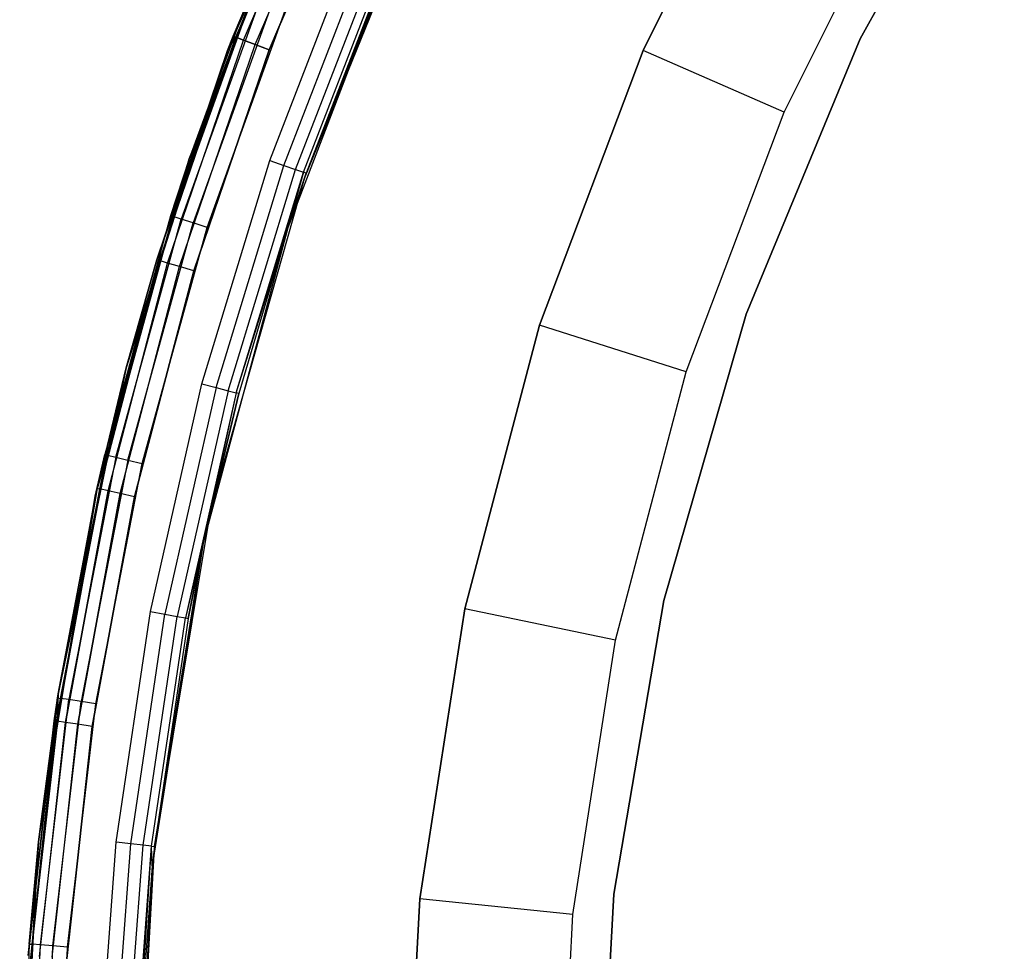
# Model space of a CAD drawing. Extents: x -4.43 to 3.97, y -4.36 to 4.03.
# Tile 10 of 32: x -4.43 to -3.16, y 0.15 to 1.36. Entities that reach past the tile are written whole.
import ezdxf

# ---------------------------------------------------------------- set-up
doc = ezdxf.new("R2010")
doc.units = 0
doc.header["$LTSCALE"] = 2.54
doc.layers.get('0').update_dxf_attribs({"color": 13, "linetype": 'CONTINUOUS'})

# ---------------------------------------------------------------- blocks, each defined once
blk = doc.blocks.new('Z_O_ENIE_CRES_STL_1')
at = {"color": 0}
for p, q in [((1.3423, 1.4816, -5.8), (1.5155, 1.8778, -5.8)), ((1.5155, 1.8778, -6.5), (1.3423, 1.4816, -6.5)), ((1.3423, 1.4816, -5.8), (1.5155, 1.8778, -5.8)), ((1.5155, 1.8778, -6.5), (1.3423, 1.4816, -6.5)), ((2.164, 1.4969, -5.8), (2.3511, 1.8355, -5.8)), ((2.3511, 1.8355, -6.5), (2.164, 1.4969, -6.5)), ((2.3511, 1.8355, -6.5), (2.164, 1.4969, -6.5)), ((2.164, 1.4969, -5.8), (2.3511, 1.8355, -5.8)), ((2.0523, 1.8224, -7.4939), (1.8819, 1.4817, -7.4939)), ((1.8819, 1.4817, -5.8939), (2.0523, 1.8224, -5.8939)), ((1.8819, 1.4817, -5.8939), (2.0523, 1.8224, -5.8939)), ((2.0523, 1.8224, -7.4939), (1.8819, 1.4817, -7.4939)), ((1.3495, 1.5004, -6.55), (1.4694, 1.7827, -6.55)), ((1.4694, 1.7827, -7.95), (1.3495, 1.5004, -7.95)), ((1.3495, 1.5004, -6.55), (1.4694, 1.7827, -6.55)), ((1.4694, 1.7827, -7.95), (1.3495, 1.5004, -7.95)), ((1.353, 1.499, -6.5309), (1.4729, 1.7811, -6.5309)), ((1.353, 1.499, -6.5309), (1.4729, 1.7811, -6.5309)), ((1.353, 1.499, -7.9691), (1.4729, 1.7811, -7.9691)), ((1.353, 1.499, -7.9691), (1.4729, 1.7811, -7.9691)), ((1.3631, 1.4951, -6.5146), (1.4827, 1.7765, -6.5146)), ((1.3631, 1.4951, -6.5146), (1.4827, 1.7765, -6.5146)), ((1.3631, 1.4951, -7.9854), (1.4827, 1.7765, -7.9854)), ((1.3631, 1.4951, -7.9854), (1.4827, 1.7765, -7.9854)), ((1.3783, 1.4893, -6.5038), (1.4974, 1.7696, -6.5038)), ((1.3783, 1.4893, -6.5038), (1.4974, 1.7696, -6.5038)), ((1.3783, 1.4893, -7.9962), (1.4974, 1.7696, -7.9962)), ((1.3783, 1.4893, -7.9962), (1.4974, 1.7696, -7.9962)), ((1.2922, 1.3411), (1.4605, 1.7635)), ((1.2922, 1.3411), (1.4605, 1.7635)), ((1.5147, 1.7615, -6.5), (1.3962, 1.4825, -6.5)), ((1.3962, 1.4825, -8), (1.5147, 1.7615, -8)), ((1.5147, 1.7615, -6.5), (1.3962, 1.4825, -6.5)), ((1.3962, 1.4825, -8), (1.5147, 1.7615, -8)), ((1.6097, 1.7284, -5.8), (1.4418, 1.315, -5.8)), ((1.6097, 1.7284, -0.15), (1.4418, 1.315, -0.15)), ((1.6097, 1.7284, -5.8), (1.4418, 1.315, -5.8)), ((1.6097, 1.7284, -0.15), (1.4418, 1.315, -0.15)), ((2.0652, 1.4016, -7.6939), (2.2263, 1.7239, -7.6939)), ((2.0652, 1.4016, -7.6939), (2.2263, 1.7239, -7.6939)), ((1.5725, 1.6473, -8), (1.4205, 1.2515, -8)), ((1.5725, 1.6473, -8), (1.4205, 1.2515, -8)), ((1.5725, 1.6473, -8), (1.4443, 1.3225, -6.55)), ((1.5725, 1.6473, -8), (1.4443, 1.3225, -6.55)), ((1.3971, 1.3388, -6.5), (1.5065, 1.6213, -6.5)), ((1.3971, 1.3388, -6.5), (1.5065, 1.6213, -6.5)), ((1.4152, 1.3326, -6.5038), (1.5241, 1.6138, -6.5038)), ((1.4152, 1.3326, -6.5038), (1.5241, 1.6138, -6.5038)), ((1.4305, 1.3273, -6.5146), (1.539, 1.6074, -6.5146)), ((1.4305, 1.3273, -6.5146), (1.539, 1.6074, -6.5146)), ((1.4407, 1.3237, -6.5309), (1.549, 1.6031, -6.5309)), ((1.4407, 1.3237, -6.5309), (1.549, 1.6031, -6.5309)), ((1.5524, 1.6016, -6.55), (1.4443, 1.3225, -6.55)), ((1.5524, 1.6016, -6.55), (1.4443, 1.3225, -6.55)), ((1.3803, 1.5686, -5.7691), (1.2717, 1.2661, -5.7691)), ((1.3803, 1.5686, -5.7691), (1.2717, 1.2661, -5.7691)), ((1.3904, 1.5646, -5.7854), (1.282, 1.2628, -5.7854)), ((1.3904, 1.5646, -5.7854), (1.282, 1.2628, -5.7854)), ((1.3768, 1.57, -5.75), (1.2922, 1.3411)), ((1.3768, 1.57, -5.75), (1.2922, 1.3411)), ((1.3768, 1.57, -5.75), (1.2922, 1.3411, -5.75)), ((1.3768, 1.57, -5.75), (1.2922, 1.3411, -5.75)), ((1.3803, 1.5686, -5.7691), (1.2922, 1.3411, -5.75)), ((1.3803, 1.5686, -5.7691), (1.2922, 1.3411, -5.75)), ((1.4054, 1.5585, -5.7962), (1.2975, 1.2579, -5.7962)), ((1.4054, 1.5585, -5.7962), (1.2975, 1.2579, -5.7962)), ((1.3157, 1.2521, -5.8), (1.4232, 1.5513, -5.8)), ((1.3157, 1.2521, -5.8), (1.4232, 1.5513, -5.8)), ((1.2504, 1.21, -7.95), (1.353, 1.499, -7.9691)), ((1.2504, 1.21, -7.95), (1.353, 1.499, -7.9691)), ((1.254, 1.2089, -6.5309), (1.353, 1.499, -6.5309)), ((1.254, 1.2089, -6.5309), (1.353, 1.499, -6.5309)), ((1.254, 1.2089, -7.9691), (1.353, 1.499, -7.9691)), ((1.254, 1.2089, -7.9691), (1.353, 1.499, -7.9691)), ((1.3423, 1.4816, -6.55), (1.3495, 1.5004, -6.55)), ((1.3495, 1.5004, -7.95), (1.3423, 1.4816, -7.95)), ((1.3423, 1.4816, -6.55), (1.3495, 1.5004, -6.55)), ((1.3495, 1.5004, -7.95), (1.3423, 1.4816, -7.95)), ((1.3423, 1.4816, -6.55), (1.353, 1.499, -6.5309)), ((1.3423, 1.4816, -6.55), (1.353, 1.499, -6.5309)), ((1.3423, 1.4816, -7.95), (1.353, 1.499, -7.9691)), ((1.3423, 1.4816, -7.95), (1.353, 1.499, -7.9691)), ((1.3495, 1.5004, -6.55), (1.3495, 1.5004, -7.95)), ((1.3495, 1.5004, -6.55), (1.3495, 1.5004, -7.95)), ((1.3495, 1.5004, -6.55), (1.353, 1.499, -6.5309)), ((1.3495, 1.5004, -6.55), (1.353, 1.499, -6.5309)), ((1.353, 1.499, -7.9691), (1.3495, 1.5004, -7.95)), ((1.353, 1.499, -7.9691), (1.3495, 1.5004, -7.95)), ((1.3631, 1.4951, -6.5146), (1.353, 1.499, -6.5309)), ((1.3631, 1.4951, -6.5146), (1.353, 1.499, -6.5309)), ((1.353, 1.499, -7.9691), (1.3631, 1.4951, -7.9854)), ((1.353, 1.499, -7.9691), (1.3631, 1.4951, -7.9854)), ((2.0159, 1.1395, -5.8), (2.164, 1.4969, -5.8)), ((2.164, 1.4969, -6.5), (2.0159, 1.1395, -6.5)), ((2.164, 1.4969, -6.5), (2.0159, 1.1395, -6.5)), ((2.0159, 1.1395, -5.8), (2.164, 1.4969, -5.8)), ((2.164, 1.4969, -6.5), (2.164, 1.4969, -5.8)), ((2.164, 1.4969, -6.5), (2.164, 1.4969, -5.8)), ((1.2644, 1.2058, -6.5146), (1.3631, 1.4951, -6.5146)), ((1.2644, 1.2058, -6.5146), (1.3631, 1.4951, -6.5146)), ((1.2644, 1.2058, -7.9854), (1.3631, 1.4951, -7.9854)), ((1.2644, 1.2058, -7.9854), (1.3631, 1.4951, -7.9854)), ((1.28, 1.2011, -6.5038), (1.3783, 1.4893, -6.5038)), ((1.28, 1.2011, -6.5038), (1.3783, 1.4893, -6.5038)), ((1.28, 1.2011, -7.9962), (1.3783, 1.4893, -7.9962)), ((1.28, 1.2011, -7.9962), (1.3783, 1.4893, -7.9962)), ((1.3783, 1.4893, -6.5038), (1.3631, 1.4951, -6.5146)), ((1.3783, 1.4893, -6.5038), (1.3631, 1.4951, -6.5146)), ((1.3631, 1.4951, -7.9854), (1.3783, 1.4893, -7.9962)), ((1.3631, 1.4951, -7.9854), (1.3783, 1.4893, -7.9962)), ((1.3962, 1.4825, -6.5), (1.3783, 1.4893, -6.5038)), ((1.3962, 1.4825, -6.5), (1.3783, 1.4893, -6.5038)), ((1.3783, 1.4893, -7.9962), (1.3962, 1.4825, -8)), ((1.3783, 1.4893, -7.9962), (1.3962, 1.4825, -8)), ((1.2108, 1.0696, -5.8), (1.3423, 1.4816, -5.8)), ((1.3423, 1.4816, -6.5), (1.2108, 1.0696, -6.5)), ((1.2108, 1.0696, -5.8), (1.3423, 1.4816, -5.8)), ((1.3423, 1.4816, -6.5), (1.2108, 1.0696, -6.5)), ((1.2504, 1.21, -6.55), (1.3423, 1.4816, -6.55)), ((1.3423, 1.4816, -7.95), (1.2504, 1.21, -7.95)), ((1.2504, 1.21, -6.55), (1.3423, 1.4816, -6.55)), ((1.3423, 1.4816, -7.95), (1.2504, 1.21, -7.95)), ((1.3423, 1.4816, -6.55), (1.254, 1.2089, -6.5309)), ((1.3423, 1.4816, -6.55), (1.254, 1.2089, -6.5309)), ((1.3962, 1.4825, -6.5), (1.2983, 1.1956, -6.5)), ((1.2983, 1.1956, -8), (1.3962, 1.4825, -8)), ((1.3962, 1.4825, -6.5), (1.2983, 1.1956, -6.5)), ((1.2983, 1.1956, -8), (1.3962, 1.4825, -8)), ((1.3423, 1.4816, -5.8), (1.3423, 1.4816, -6.5)), ((1.3423, 1.4816, -5.8), (1.3423, 1.4816, -6.5)), ((1.3423, 1.4816, -6.55), (1.3423, 1.4816, -7.95)), ((1.3423, 1.4816, -6.55), (1.3423, 1.4816, -7.95)), ((1.8819, 1.4817, -7.4939), (1.7476, 1.1252, -7.4939)), ((1.7476, 1.1252, -5.8939), (1.8819, 1.4817, -5.8939)), ((1.7476, 1.1252, -5.8939), (1.8819, 1.4817, -5.8939)), ((1.8819, 1.4817, -7.4939), (1.7476, 1.1252, -7.4939)), ((1.8819, 1.4817, -7.4939), (1.8819, 1.4817, -5.8939)), ((1.8819, 1.4817, -7.4939), (1.8819, 1.4817, -5.8939)), ((2.0652, 1.4016, -7.6939), (1.8819, 1.4817, -7.4939)), ((2.0652, 1.4016, -7.6939), (1.8819, 1.4817, -7.4939)), ((1.9381, 1.0644, -7.6939), (2.0652, 1.4016, -7.6939)), ((1.9381, 1.0644, -7.6939), (2.0652, 1.4016, -7.6939)), ((1.1705, 0.9029), (1.2922, 1.3411)), ((1.1705, 0.9029), (1.2922, 1.3411)), ((1.2922, 1.3411), (1.1828, 0.957, -5.75)), ((1.2922, 1.3411), (1.1828, 0.957, -5.75)), ((1.2922, 1.3411), (1.2681, 1.2672, -5.75)), ((1.2922, 1.3411, -5.75), (1.2681, 1.2672, -5.75)), ((1.2922, 1.3411), (1.2681, 1.2672, -5.75)), ((1.2922, 1.3411, -5.75), (1.2681, 1.2672, -5.75)), ((1.2922, 1.3411, -5.75), (1.2717, 1.2661, -5.7691)), ((1.2922, 1.3411, -5.75), (1.2717, 1.2661, -5.7691)), ((1.2922, 1.3411, -5.75), (1.2922, 1.3411)), ((1.2922, 1.3411, -5.75), (1.2922, 1.3411)), ((1.3088, 1.049, -6.5), (1.3971, 1.3388, -6.5)), ((1.3088, 1.049, -6.5), (1.3971, 1.3388, -6.5)), ((1.3273, 1.0441, -6.5038), (1.4152, 1.3326, -6.5038)), ((1.3273, 1.0441, -6.5038), (1.4152, 1.3326, -6.5038)), ((1.3971, 1.3388, -6.5), (1.4152, 1.3326, -6.5038)), ((1.3971, 1.3388, -6.5), (1.4152, 1.3326, -6.5038)), ((1.4152, 1.3326, -6.5038), (1.4305, 1.3273, -6.5146)), ((1.4152, 1.3326, -6.5038), (1.4305, 1.3273, -6.5146)), ((1.343, 1.0399, -6.5146), (1.4305, 1.3273, -6.5146)), ((1.343, 1.0399, -6.5146), (1.4305, 1.3273, -6.5146)), ((1.3534, 1.0371, -6.5309), (1.4407, 1.3237, -6.5309)), ((1.3534, 1.0371, -6.5309), (1.4407, 1.3237, -6.5309)), ((1.4407, 1.3237, -6.5309), (1.4205, 1.2515, -6.55)), ((1.4407, 1.3237, -6.5309), (1.4205, 1.2515, -6.55)), ((1.4205, 1.2515, -8), (1.4443, 1.3225, -6.55)), ((1.4443, 1.3225, -6.55), (1.4205, 1.2515, -6.55)), ((1.4205, 1.2515, -8), (1.4443, 1.3225, -6.55)), ((1.4443, 1.3225, -6.55), (1.4205, 1.2515, -6.55)), ((1.4305, 1.3273, -6.5146), (1.4407, 1.3237, -6.5309)), ((1.4305, 1.3273, -6.5146), (1.4407, 1.3237, -6.5309)), ((1.4443, 1.3225, -6.55), (1.4407, 1.3237, -6.5309)), ((1.4443, 1.3225, -6.55), (1.4407, 1.3237, -6.5309)), ((1.4418, 1.315, -5.8), (1.3203, 0.8857, -5.8)), ((1.4418, 1.315, -0.15), (1.3203, 0.8857, -0.15)), ((1.4418, 1.315, -5.8), (1.3203, 0.8857, -5.8)), ((1.4418, 1.315, -0.15), (1.3203, 0.8857, -0.15)), ((1.4418, 1.315, -0.15), (1.4418, 1.315, -5.8)), ((1.4418, 1.315, -0.15), (1.4418, 1.315, -5.8)), ((1.2681, 1.2672, -5.75), (1.1828, 0.957, -5.75)), ((1.2681, 1.2672, -5.75), (1.1828, 0.957, -5.75)), ((1.1865, 0.9561, -5.7691), (1.2717, 1.2661, -5.7691)), ((1.1865, 0.9561, -5.7691), (1.2717, 1.2661, -5.7691)), ((1.2717, 1.2661, -5.7691), (1.2681, 1.2672, -5.75)), ((1.2717, 1.2661, -5.7691), (1.2681, 1.2672, -5.75)), ((1.282, 1.2628, -5.7854), (1.2717, 1.2661, -5.7691)), ((1.282, 1.2628, -5.7854), (1.2717, 1.2661, -5.7691)), ((1.1971, 0.9536, -5.7854), (1.282, 1.2628, -5.7854)), ((1.1971, 0.9536, -5.7854), (1.282, 1.2628, -5.7854)), ((1.2129, 0.95, -5.7962), (1.2975, 1.2579, -5.7962)), ((1.2129, 0.95, -5.7962), (1.2975, 1.2579, -5.7962)), ((1.2975, 1.2579, -5.7962), (1.282, 1.2628, -5.7854)), ((1.2975, 1.2579, -5.7962), (1.282, 1.2628, -5.7854)), ((1.3157, 1.2521, -5.8), (1.2975, 1.2579, -5.7962)), ((1.3157, 1.2521, -5.8), (1.2975, 1.2579, -5.7962)), ((1.2315, 0.9456, -5.8), (1.3157, 1.2521, -5.8)), ((1.2315, 0.9456, -5.8), (1.3157, 1.2521, -5.8)), ((1.4205, 1.2515, -8), (1.3108, 0.842, -8)), ((1.4205, 1.2515, -8), (1.3108, 0.842, -8)), ((1.3534, 1.0371, -6.5309), (1.4205, 1.2515, -6.55)), ((1.3534, 1.0371, -6.5309), (1.4205, 1.2515, -6.55)), ((1.4205, 1.2515, -8), (1.3571, 1.0362, -6.55)), ((1.4205, 1.2515, -8), (1.3571, 1.0362, -6.55)), ((1.4205, 1.2515, -6.55), (1.3571, 1.0362, -6.55)), ((1.4205, 1.2515, -6.55), (1.3571, 1.0362, -6.55)), ((1.4205, 1.2515, -8), (1.4205, 1.2515, -6.55)), ((1.4205, 1.2515, -8), (1.4205, 1.2515, -6.55)), ((1.1765, 0.9124, -6.5309), (1.254, 1.2089, -6.5309)), ((1.1765, 0.9124, -6.5309), (1.254, 1.2089, -6.5309)), ((1.1765, 0.9124, -7.9691), (1.254, 1.2089, -7.9691)), ((1.1765, 0.9124, -7.9691), (1.254, 1.2089, -7.9691)), ((1.1871, 0.91, -6.5146), (1.2644, 1.2058, -6.5146)), ((1.1871, 0.91, -6.5146), (1.2644, 1.2058, -6.5146)), ((1.1871, 0.91, -7.9854), (1.2644, 1.2058, -7.9854)), ((1.1871, 0.91, -7.9854), (1.2644, 1.2058, -7.9854)), ((1.2108, 1.0696, -6.55), (1.2504, 1.21, -6.55)), ((1.2504, 1.21, -7.95), (1.2108, 1.0696, -7.95)), ((1.2108, 1.0696, -6.55), (1.2504, 1.21, -6.55)), ((1.2504, 1.21, -7.95), (1.2108, 1.0696, -7.95)), ((1.2108, 1.0696, -6.55), (1.254, 1.2089, -6.5309)), ((1.2108, 1.0696, -6.55), (1.254, 1.2089, -6.5309)), ((1.254, 1.2089, -7.9691), (1.2108, 1.0696, -7.95)), ((1.254, 1.2089, -7.9691), (1.2108, 1.0696, -7.95)), ((1.2504, 1.21, -6.55), (1.2504, 1.21, -7.95)), ((1.2504, 1.21, -6.55), (1.2504, 1.21, -7.95)), ((1.2504, 1.21, -6.55), (1.254, 1.2089, -6.5309)), ((1.2504, 1.21, -6.55), (1.254, 1.2089, -6.5309)), ((1.2504, 1.21, -7.95), (1.254, 1.2089, -7.9691)), ((1.2504, 1.21, -7.95), (1.254, 1.2089, -7.9691)), ((1.2644, 1.2058, -6.5146), (1.254, 1.2089, -6.5309)), ((1.2644, 1.2058, -6.5146), (1.254, 1.2089, -6.5309)), ((1.2644, 1.2058, -7.9854), (1.254, 1.2089, -7.9691)), ((1.2644, 1.2058, -7.9854), (1.254, 1.2089, -7.9691)), ((1.28, 1.2011, -6.5038), (1.2644, 1.2058, -6.5146)), ((1.28, 1.2011, -6.5038), (1.2644, 1.2058, -6.5146)), ((1.28, 1.2011, -7.9962), (1.2644, 1.2058, -7.9854)), ((1.28, 1.2011, -7.9962), (1.2644, 1.2058, -7.9854)), ((1.2029, 0.9065, -6.5038), (1.28, 1.2011, -6.5038)), ((1.2029, 0.9065, -6.5038), (1.28, 1.2011, -6.5038)), ((1.2029, 0.9065, -7.9962), (1.28, 1.2011, -7.9962)), ((1.2029, 0.9065, -7.9962), (1.28, 1.2011, -7.9962)), ((1.2983, 1.1956, -6.5), (1.2216, 0.9023, -6.5)), ((1.2216, 0.9023, -8), (1.2983, 1.1956, -8)), ((1.2983, 1.1956, -6.5), (1.2216, 0.9023, -6.5)), ((1.2216, 0.9023, -8), (1.2983, 1.1956, -8)), ((1.2983, 1.1956, -6.5), (1.28, 1.2011, -6.5038)), ((1.2983, 1.1956, -6.5), (1.28, 1.2011, -6.5038)), ((1.2983, 1.1956, -8), (1.28, 1.2011, -7.9962)), ((1.2983, 1.1956, -8), (1.28, 1.2011, -7.9962)), ((1.9088, 0.7677, -5.8), (2.0159, 1.1395, -5.8)), ((2.0159, 1.1395, -6.5), (1.9088, 0.7677, -6.5)), ((2.0159, 1.1395, -6.5), (1.9088, 0.7677, -6.5)), ((1.9088, 0.7677, -5.8), (2.0159, 1.1395, -5.8)), ((2.0159, 1.1395, -6.5), (2.0159, 1.1395, -5.8)), ((2.0159, 1.1395, -6.5), (2.0159, 1.1395, -5.8)), ((1.7476, 1.1252, -7.4939), (1.6506, 0.7568, -7.4939)), ((1.6506, 0.7568, -5.8939), (1.7476, 1.1252, -5.8939)), ((1.6506, 0.7568, -5.8939), (1.7476, 1.1252, -5.8939)), ((1.7476, 1.1252, -7.4939), (1.6506, 0.7568, -7.4939)), ((1.7476, 1.1252, -7.4939), (1.7476, 1.1252, -5.8939)), ((1.7476, 1.1252, -7.4939), (1.7476, 1.1252, -5.8939)), ((1.9381, 1.0644, -7.6939), (1.7476, 1.1252, -7.4939)), ((1.9381, 1.0644, -7.6939), (1.7476, 1.1252, -7.4939)), ((1.1224, 0.6463, -5.8), (1.2108, 1.0696, -5.8)), ((1.2108, 1.0696, -6.5), (1.1224, 0.6463, -6.5)), ((1.1224, 0.6463, -5.8), (1.2108, 1.0696, -5.8)), ((1.2108, 1.0696, -6.5), (1.1224, 0.6463, -6.5)), ((1.1728, 0.9132, -6.55), (1.2108, 1.0696, -6.55)), ((1.2108, 1.0696, -7.95), (1.1728, 0.9132, -7.95)), ((1.1728, 0.9132, -6.55), (1.2108, 1.0696, -6.55)), ((1.2108, 1.0696, -7.95), (1.1728, 0.9132, -7.95)), ((1.2108, 1.0696, -6.55), (1.1765, 0.9124, -6.5309)), ((1.2108, 1.0696, -6.55), (1.1765, 0.9124, -6.5309)), ((1.1765, 0.9124, -7.9691), (1.2108, 1.0696, -7.95)), ((1.1765, 0.9124, -7.9691), (1.2108, 1.0696, -7.95)), ((1.2108, 1.0696, -5.8), (1.2108, 1.0696, -6.5)), ((1.2108, 1.0696, -5.8), (1.2108, 1.0696, -6.5)), ((1.2108, 1.0696, -6.55), (1.2108, 1.0696, -7.95)), ((1.2108, 1.0696, -6.55), (1.2108, 1.0696, -7.95)), ((1.8463, 0.7159, -7.6939), (1.9381, 1.0644, -7.6939)), ((1.8463, 0.7159, -7.6939), (1.9381, 1.0644, -7.6939)), ((1.2421, 0.7534, -6.5), (1.3088, 1.049, -6.5)), ((1.2421, 0.7534, -6.5), (1.3088, 1.049, -6.5)), ((1.3088, 1.049, -6.5), (1.3273, 1.0441, -6.5038)), ((1.3088, 1.049, -6.5), (1.3273, 1.0441, -6.5038)), ((1.3273, 1.0441, -6.5038), (1.2609, 0.7499, -6.5038)), ((1.3273, 1.0441, -6.5038), (1.2609, 0.7499, -6.5038)), ((1.343, 1.0399, -6.5146), (1.2769, 0.7469, -6.5146)), ((1.343, 1.0399, -6.5146), (1.2769, 0.7469, -6.5146)), ((1.3534, 1.0371, -6.5309), (1.2875, 0.7449, -6.5309)), ((1.3534, 1.0371, -6.5309), (1.2875, 0.7449, -6.5309)), ((1.3534, 1.0371, -6.5309), (1.3108, 0.842, -6.55)), ((1.3534, 1.0371, -6.5309), (1.3108, 0.842, -6.55)), ((1.3108, 0.842, -8), (1.3571, 1.0362, -6.55)), ((1.3571, 1.0362, -6.55), (1.3108, 0.842, -6.55)), ((1.3108, 0.842, -8), (1.3571, 1.0362, -6.55)), ((1.3571, 1.0362, -6.55), (1.3108, 0.842, -6.55)), ((1.3273, 1.0441, -6.5038), (1.343, 1.0399, -6.5146)), ((1.3273, 1.0441, -6.5038), (1.343, 1.0399, -6.5146)), ((1.343, 1.0399, -6.5146), (1.3534, 1.0371, -6.5309)), ((1.343, 1.0399, -6.5146), (1.3534, 1.0371, -6.5309)), ((1.3571, 1.0362, -6.55), (1.3534, 1.0371, -6.5309)), ((1.3571, 1.0362, -6.55), (1.3534, 1.0371, -6.5309)), ((1.1215, 0.6411, -5.75), (1.1865, 0.9561, -5.7691)), ((1.1215, 0.6411, -5.75), (1.1865, 0.9561, -5.7691)), ((1.1253, 0.6405, -5.7691), (1.1865, 0.9561, -5.7691)), ((1.1253, 0.6405, -5.7691), (1.1865, 0.9561, -5.7691)), ((1.1971, 0.9536, -5.7854), (1.136, 0.6389, -5.7854)), ((1.1971, 0.9536, -5.7854), (1.136, 0.6389, -5.7854)), ((1.2129, 0.95, -5.7962), (1.152, 0.6364, -5.7962)), ((1.2129, 0.95, -5.7962), (1.152, 0.6364, -5.7962)), ((1.1705, 0.9029), (1.1828, 0.957, -5.75)), ((1.1828, 0.957, -5.75), (1.1705, 0.9029, -5.75)), ((1.1705, 0.9029), (1.1828, 0.957, -5.75)), ((1.1828, 0.957, -5.75), (1.1705, 0.9029, -5.75)), ((1.1705, 0.9029, -5.75), (1.1865, 0.9561, -5.7691)), ((1.1705, 0.9029, -5.75), (1.1865, 0.9561, -5.7691)), ((1.1865, 0.9561, -5.7691), (1.1828, 0.957, -5.75)), ((1.1865, 0.9561, -5.7691), (1.1828, 0.957, -5.75)), ((1.1865, 0.9561, -5.7691), (1.1971, 0.9536, -5.7854)), ((1.1865, 0.9561, -5.7691), (1.1971, 0.9536, -5.7854)), ((1.1971, 0.9536, -5.7854), (1.2129, 0.95, -5.7962)), ((1.1971, 0.9536, -5.7854), (1.2129, 0.95, -5.7962)), ((1.2129, 0.95, -5.7962), (1.2315, 0.9456, -5.8)), ((1.2129, 0.95, -5.7962), (1.2315, 0.9456, -5.8)), ((1.171, 0.6335, -5.8), (1.2315, 0.9456, -5.8)), ((1.171, 0.6335, -5.8), (1.2315, 0.9456, -5.8)), ((1.1728, 0.9132, -6.55), (1.1208, 0.611, -6.5309)), ((1.1728, 0.9132, -6.55), (1.1208, 0.611, -6.5309)), ((1.1208, 0.611, -6.5309), (1.1765, 0.9124, -6.5309)), ((1.1208, 0.611, -6.5309), (1.1765, 0.9124, -6.5309)), ((1.1765, 0.9124, -7.9691), (1.1208, 0.611, -7.9691)), ((1.1765, 0.9124, -7.9691), (1.1208, 0.611, -7.9691)), ((1.1224, 0.6463, -6.55), (1.1728, 0.9132, -6.55)), ((1.1728, 0.9132, -7.95), (1.1224, 0.6463, -7.95)), ((1.1224, 0.6463, -6.55), (1.1728, 0.9132, -6.55)), ((1.1728, 0.9132, -7.95), (1.1224, 0.6463, -7.95)), ((1.1765, 0.9124, -7.9691), (1.1224, 0.6463, -7.95)), ((1.1765, 0.9124, -7.9691), (1.1224, 0.6463, -7.95)), ((1.1316, 0.6094, -6.5146), (1.1871, 0.91, -6.5146)), ((1.1316, 0.6094, -6.5146), (1.1871, 0.91, -6.5146)), ((1.1871, 0.91, -7.9854), (1.1316, 0.6094, -7.9854)), ((1.1871, 0.91, -7.9854), (1.1316, 0.6094, -7.9854)), ((1.1728, 0.9132, -6.55), (1.1728, 0.9132, -7.95)), ((1.1728, 0.9132, -6.55), (1.1728, 0.9132, -7.95)), ((1.1728, 0.9132, -6.55), (1.1765, 0.9124, -6.5309)), ((1.1728, 0.9132, -6.55), (1.1765, 0.9124, -6.5309)), ((1.1728, 0.9132, -7.95), (1.1765, 0.9124, -7.9691)), ((1.1728, 0.9132, -7.95), (1.1765, 0.9124, -7.9691)), ((1.1871, 0.91, -6.5146), (1.1765, 0.9124, -6.5309)), ((1.1871, 0.91, -6.5146), (1.1765, 0.9124, -6.5309)), ((1.1871, 0.91, -7.9854), (1.1765, 0.9124, -7.9691)), ((1.1871, 0.91, -7.9854), (1.1765, 0.9124, -7.9691)), ((1.2029, 0.9065, -6.5038), (1.1871, 0.91, -6.5146)), ((1.2029, 0.9065, -6.5038), (1.1871, 0.91, -6.5146)), ((1.2029, 0.9065, -7.9962), (1.1871, 0.91, -7.9854)), ((1.2029, 0.9065, -7.9962), (1.1871, 0.91, -7.9854)), ((1.0969, 0.4541), (1.1705, 0.9029)), ((1.0969, 0.4541), (1.1705, 0.9029)), ((1.1705, 0.9029), (1.1215, 0.6411, -5.75)), ((1.1705, 0.9029), (1.1215, 0.6411, -5.75)), ((1.1705, 0.9029, -5.75), (1.1215, 0.6411, -5.75)), ((1.1705, 0.9029, -5.75), (1.1215, 0.6411, -5.75)), ((1.1476, 0.607, -6.5038), (1.2029, 0.9065, -6.5038)), ((1.1476, 0.607, -6.5038), (1.2029, 0.9065, -6.5038)), ((1.2029, 0.9065, -7.9962), (1.1476, 0.607, -7.9962)), ((1.2029, 0.9065, -7.9962), (1.1476, 0.607, -7.9962)), ((1.2216, 0.9023, -6.5), (1.1665, 0.6042, -6.5)), ((1.1665, 0.6042, -8), (1.2216, 0.9023, -8)), ((1.2216, 0.9023, -6.5), (1.1665, 0.6042, -6.5)), ((1.1665, 0.6042, -8), (1.2216, 0.9023, -8)), ((1.1705, 0.9029), (1.1705, 0.9029, -5.75)), ((1.1705, 0.9029), (1.1705, 0.9029, -5.75)), ((1.2216, 0.9023, -6.5), (1.2029, 0.9065, -6.5038)), ((1.2216, 0.9023, -6.5), (1.2029, 0.9065, -6.5038)), ((1.2216, 0.9023, -8), (1.2029, 0.9065, -7.9962)), ((1.2216, 0.9023, -8), (1.2029, 0.9065, -7.9962)), ((1.3203, 0.8857, -5.8), (1.2469, 0.4455, -5.8)), ((1.3203, 0.8857, -0.15), (1.2469, 0.4455, -0.15)), ((1.3203, 0.8857, -5.8), (1.2469, 0.4455, -5.8)), ((1.3203, 0.8857, -0.15), (1.2469, 0.4455, -0.15)), ((1.3203, 0.8857, -0.15), (1.3203, 0.8857, -5.8)), ((1.3203, 0.8857, -0.15), (1.3203, 0.8857, -5.8)), ((1.3108, 0.842, -8), (1.2445, 0.4233, -8)), ((1.3108, 0.842, -8), (1.2445, 0.4233, -8)), ((1.2472, 0.4481, -6.55), (1.3108, 0.842, -8)), ((1.2472, 0.4481, -6.55), (1.3108, 0.842, -8)), ((1.3108, 0.842, -6.55), (1.2875, 0.7449, -6.5309)), ((1.3108, 0.842, -6.55), (1.2875, 0.7449, -6.5309)), ((1.3108, 0.842, -6.55), (1.2913, 0.7442, -6.55)), ((1.2913, 0.7442, -6.55), (1.3108, 0.842, -8)), ((1.2913, 0.7442, -6.55), (1.3108, 0.842, -8)), ((1.3108, 0.842, -6.55), (1.2913, 0.7442, -6.55)), ((1.3108, 0.842, -8), (1.3108, 0.842, -6.55)), ((1.3108, 0.842, -8), (1.3108, 0.842, -6.55)), ((1.844, 0.3863, -5.8), (1.9088, 0.7677, -5.8)), ((1.9088, 0.7677, -6.5), (1.844, 0.3863, -6.5)), ((1.9088, 0.7677, -6.5), (1.844, 0.3863, -6.5)), ((1.844, 0.3863, -5.8), (1.9088, 0.7677, -5.8)), ((1.9088, 0.7677, -6.5), (1.9088, 0.7677, -5.8)), ((1.9088, 0.7677, -6.5), (1.9088, 0.7677, -5.8)), ((1.6506, 0.7568, -7.4939), (1.5919, 0.3804, -7.4939)), ((1.5919, 0.3804, -5.8939), (1.6506, 0.7568, -5.8939)), ((1.5919, 0.3804, -5.8939), (1.6506, 0.7568, -5.8939)), ((1.6506, 0.7568, -7.4939), (1.5919, 0.3804, -7.4939)), ((1.6506, 0.7568, -7.4939), (1.6506, 0.7568, -5.8939)), ((1.6506, 0.7568, -7.4939), (1.6506, 0.7568, -5.8939)), ((1.8463, 0.7159, -7.6939), (1.6506, 0.7568, -7.4939)), ((1.8463, 0.7159, -7.6939), (1.6506, 0.7568, -7.4939)), ((1.1975, 0.4537, -6.5), (1.2421, 0.7534, -6.5)), ((1.1975, 0.4537, -6.5), (1.2421, 0.7534, -6.5)), ((1.2165, 0.4516, -6.5038), (1.2609, 0.7499, -6.5038)), ((1.2165, 0.4516, -6.5038), (1.2609, 0.7499, -6.5038)), ((1.2326, 0.4498, -6.5146), (1.2769, 0.7469, -6.5146)), ((1.2326, 0.4498, -6.5146), (1.2769, 0.7469, -6.5146)), ((1.2421, 0.7534, -6.5), (1.2609, 0.7499, -6.5038)), ((1.2421, 0.7534, -6.5), (1.2609, 0.7499, -6.5038)), ((1.2434, 0.4486, -6.5309), (1.2875, 0.7449, -6.5309)), ((1.2434, 0.4486, -6.5309), (1.2875, 0.7449, -6.5309)), ((1.2913, 0.7442, -6.55), (1.2472, 0.4481, -6.55)), ((1.2913, 0.7442, -6.55), (1.2472, 0.4481, -6.55)), ((1.2609, 0.7499, -6.5038), (1.2769, 0.7469, -6.5146)), ((1.2609, 0.7499, -6.5038), (1.2769, 0.7469, -6.5146)), ((1.2769, 0.7469, -6.5146), (1.2875, 0.7449, -6.5309)), ((1.2769, 0.7469, -6.5146), (1.2875, 0.7449, -6.5309)), ((1.2875, 0.7449, -6.5309), (1.2913, 0.7442, -6.55)), ((1.2875, 0.7449, -6.5309), (1.2913, 0.7442, -6.55)), ((1.7909, 0.3599, -7.6939), (1.8463, 0.7159, -7.6939)), ((1.7909, 0.3599, -7.6939), (1.8463, 0.7159, -7.6939)), ((1.0779, 0.2162, -5.8), (1.1224, 0.6463, -5.8)), ((1.1224, 0.6463, -6.5), (1.0779, 0.2162, -6.5)), ((1.0779, 0.2162, -5.8), (1.1224, 0.6463, -5.8)), ((1.1224, 0.6463, -6.5), (1.0779, 0.2162, -6.5)), ((1.0884, 0.3212, -5.7691), (1.1253, 0.6405, -5.7691)), ((1.0884, 0.3212, -5.7691), (1.1253, 0.6405, -5.7691)), ((1.0969, 0.4541), (1.1215, 0.6411, -5.75)), ((1.1215, 0.6411, -5.75), (1.0969, 0.4541, -5.75)), ((1.0969, 0.4541), (1.1215, 0.6411, -5.75)), ((1.1215, 0.6411, -5.75), (1.0969, 0.4541, -5.75)), ((1.0969, 0.4541, -5.75), (1.1253, 0.6405, -5.7691)), ((1.0969, 0.4541, -5.75), (1.1253, 0.6405, -5.7691)), ((1.1171, 0.6115, -6.55), (1.1224, 0.6463, -6.55)), ((1.1224, 0.6463, -7.95), (1.1171, 0.6115, -7.95)), ((1.1171, 0.6115, -6.55), (1.1224, 0.6463, -6.55)), ((1.1224, 0.6463, -7.95), (1.1171, 0.6115, -7.95)), ((1.1224, 0.6463, -6.55), (1.1208, 0.611, -6.5309)), ((1.1224, 0.6463, -6.55), (1.1208, 0.611, -6.5309)), ((1.1224, 0.6463, -7.95), (1.1208, 0.611, -7.9691)), ((1.1224, 0.6463, -7.95), (1.1208, 0.611, -7.9691)), ((1.1215, 0.6411, -5.75), (1.1253, 0.6405, -5.7691)), ((1.1215, 0.6411, -5.75), (1.1253, 0.6405, -5.7691)), ((1.1224, 0.6463, -5.8), (1.1224, 0.6463, -6.5)), ((1.1224, 0.6463, -5.8), (1.1224, 0.6463, -6.5)), ((1.1224, 0.6463, -6.55), (1.1224, 0.6463, -7.95)), ((1.1224, 0.6463, -6.55), (1.1224, 0.6463, -7.95)), ((1.136, 0.6389, -5.7854), (1.1253, 0.6405, -5.7691)), ((1.136, 0.6389, -5.7854), (1.1253, 0.6405, -5.7691)), ((1.0992, 0.3204, -5.7854), (1.136, 0.6389, -5.7854)), ((1.0992, 0.3204, -5.7854), (1.136, 0.6389, -5.7854)), ((1.1154, 0.3191, -5.7962), (1.152, 0.6364, -5.7962)), ((1.1154, 0.3191, -5.7962), (1.152, 0.6364, -5.7962)), ((1.1345, 0.3177, -5.8), (1.171, 0.6335, -5.8)), ((1.1345, 0.3177, -5.8), (1.171, 0.6335, -5.8)), ((1.152, 0.6364, -5.7962), (1.136, 0.6389, -5.7854)), ((1.152, 0.6364, -5.7962), (1.136, 0.6389, -5.7854)), ((1.171, 0.6335, -5.8), (1.152, 0.6364, -5.7962)), ((1.171, 0.6335, -5.8), (1.152, 0.6364, -5.7962)), ((1.0835, 0.3066, -6.55), (1.1171, 0.6115, -6.55)), ((1.1171, 0.6115, -7.95), (1.0835, 0.3066, -7.95)), ((1.0835, 0.3066, -6.55), (1.1171, 0.6115, -6.55)), ((1.1171, 0.6115, -7.95), (1.0835, 0.3066, -7.95)), ((1.0873, 0.3063, -6.5309), (1.1208, 0.611, -6.5309)), ((1.0873, 0.3063, -6.5309), (1.1208, 0.611, -6.5309)), ((1.0873, 0.3063, -7.9691), (1.1208, 0.611, -7.9691)), ((1.0873, 0.3063, -7.9691), (1.1208, 0.611, -7.9691)), ((1.0981, 0.3055, -6.5146), (1.1316, 0.6094, -6.5146)), ((1.0981, 0.3055, -6.5146), (1.1316, 0.6094, -6.5146)), ((1.0981, 0.3055, -7.9854), (1.1316, 0.6094, -7.9854)), ((1.0981, 0.3055, -7.9854), (1.1316, 0.6094, -7.9854)), ((1.1143, 0.3043, -6.5038), (1.1476, 0.607, -6.5038)), ((1.1143, 0.3043, -6.5038), (1.1476, 0.607, -6.5038)), ((1.1143, 0.3043, -7.9962), (1.1476, 0.607, -7.9962)), ((1.1143, 0.3043, -7.9962), (1.1476, 0.607, -7.9962)), ((1.1171, 0.6115, -6.55), (1.1171, 0.6115, -7.95)), ((1.1171, 0.6115, -6.55), (1.1171, 0.6115, -7.95)), ((1.1171, 0.6115, -6.55), (1.1208, 0.611, -6.5309)), ((1.1171, 0.6115, -6.55), (1.1208, 0.611, -6.5309)), ((1.1208, 0.611, -7.9691), (1.1171, 0.6115, -7.95)), ((1.1208, 0.611, -7.9691), (1.1171, 0.6115, -7.95)), ((1.1316, 0.6094, -6.5146), (1.1208, 0.611, -6.5309)), ((1.1316, 0.6094, -6.5146), (1.1208, 0.611, -6.5309)), ((1.1316, 0.6094, -7.9854), (1.1208, 0.611, -7.9691)), ((1.1316, 0.6094, -7.9854), (1.1208, 0.611, -7.9691)), ((1.1476, 0.607, -6.5038), (1.1316, 0.6094, -6.5146)), ((1.1476, 0.607, -6.5038), (1.1316, 0.6094, -6.5146)), ((1.1476, 0.607, -7.9962), (1.1316, 0.6094, -7.9854)), ((1.1476, 0.607, -7.9962), (1.1316, 0.6094, -7.9854)), ((1.1665, 0.6042, -6.5), (1.1334, 0.3029, -6.5)), ((1.1334, 0.3029, -8), (1.1665, 0.6042, -8)), ((1.1665, 0.6042, -6.5), (1.1334, 0.3029, -6.5)), ((1.1334, 0.3029, -8), (1.1665, 0.6042, -8)), ((1.1665, 0.6042, -6.5), (1.1476, 0.607, -6.5038)), ((1.1665, 0.6042, -6.5), (1.1476, 0.607, -6.5038)), ((1.1665, 0.6042, -8), (1.1476, 0.607, -7.9962)), ((1.1665, 0.6042, -8), (1.1476, 0.607, -7.9962)), ((1.0723, 0), (1.0969, 0.4541)), ((1.0723, 0), (1.0969, 0.4541)), ((1.0969, 0.4541, -5.75), (1.0846, 0.3215, -5.75)), ((1.0846, 0.3215, -5.75), (1.0969, 0.4541)), ((1.0846, 0.3215, -5.75), (1.0969, 0.4541)), ((1.0969, 0.4541, -5.75), (1.0846, 0.3215, -5.75)), ((1.0969, 0.4541, -5.75), (1.0884, 0.3212, -5.7691)), ((1.0969, 0.4541, -5.75), (1.0884, 0.3212, -5.7691)), ((1.0969, 0.4541), (1.0969, 0.4541, -5.75)), ((1.0969, 0.4541), (1.0969, 0.4541, -5.75)), ((1.1751, 0.1515, -6.5), (1.1975, 0.4537, -6.5)), ((1.1751, 0.1515, -6.5), (1.1975, 0.4537, -6.5)), ((1.1942, 0.1508, -6.5038), (1.2165, 0.4516, -6.5038)), ((1.1942, 0.1508, -6.5038), (1.2165, 0.4516, -6.5038)), ((1.2165, 0.4516, -6.5038), (1.1975, 0.4537, -6.5)), ((1.2165, 0.4516, -6.5038), (1.1975, 0.4537, -6.5)), ((1.2105, 0.1502, -6.5146), (1.2326, 0.4498, -6.5146)), ((1.2105, 0.1502, -6.5146), (1.2326, 0.4498, -6.5146)), ((1.2326, 0.4498, -6.5146), (1.2165, 0.4516, -6.5038)), ((1.2326, 0.4498, -6.5146), (1.2165, 0.4516, -6.5038)), ((1.2213, 0.1498, -6.5309), (1.2434, 0.4486, -6.5309)), ((1.2213, 0.1498, -6.5309), (1.2434, 0.4486, -6.5309)), ((1.2251, 0.1497, -6.55), (1.2434, 0.4486, -6.5309)), ((1.2251, 0.1497, -6.55), (1.2434, 0.4486, -6.5309)), ((1.2434, 0.4486, -6.5309), (1.2326, 0.4498, -6.5146)), ((1.2434, 0.4486, -6.5309), (1.2326, 0.4498, -6.5146)), ((1.2434, 0.4486, -6.5309), (1.2472, 0.4481, -6.55)), ((1.2445, 0.4233, -6.55), (1.2434, 0.4486, -6.5309)), ((1.2445, 0.4233, -6.55), (1.2434, 0.4486, -6.5309)), ((1.2434, 0.4486, -6.5309), (1.2472, 0.4481, -6.55)), ((1.2472, 0.4481, -6.55), (1.2445, 0.4233, -8)), ((1.2472, 0.4481, -6.55), (1.2445, 0.4233, -8)), ((1.2472, 0.4481, -6.55), (1.2445, 0.4233, -6.55)), ((1.2472, 0.4481, -6.55), (1.2445, 0.4233, -6.55)), ((1.2469, 0.4455, -5.8), (1.2223, 0, -5.8)), ((1.2469, 0.4455, -0.15), (1.2223, 0, -0.15)), ((1.2469, 0.4455, -5.8), (1.2223, 0, -5.8)), ((1.2469, 0.4455, -0.15), (1.2223, 0, -0.15)), ((1.2469, 0.4455, -0.15), (1.2469, 0.4455, -5.8)), ((1.2469, 0.4455, -0.15), (1.2469, 0.4455, -5.8)), ((1.2445, 0.4233, -8), (1.2223, 0, -8)), ((1.2445, 0.4233, -8), (1.2223, 0, -8)), ((1.2445, 0.4233, -8), (1.2251, 0.1497, -6.55)), ((1.2445, 0.4233, -6.55), (1.2251, 0.1497, -6.55)), ((1.2445, 0.4233, -8), (1.2251, 0.1497, -6.55)), ((1.2445, 0.4233, -6.55), (1.2251, 0.1497, -6.55)), ((1.2445, 0.4233, -6.55), (1.2445, 0.4233, -8)), ((1.2445, 0.4233, -6.55), (1.2445, 0.4233, -8)), ((1.8223, 0, -5.8), (1.844, 0.3863, -5.8)), ((1.844, 0.3863, -6.5), (1.8223, 0, -6.5)), ((1.844, 0.3863, -6.5), (1.8223, 0, -6.5)), ((1.8223, 0, -5.8), (1.844, 0.3863, -5.8)), ((1.844, 0.3863, -6.5), (1.844, 0.3863, -5.8)), ((1.844, 0.3863, -6.5), (1.844, 0.3863, -5.8)), ((1.5919, 0.3804, -7.4939), (1.5723, 0, -7.4939)), ((1.5723, 0, -5.8939), (1.5919, 0.3804, -5.8939)), ((1.5723, 0, -5.8939), (1.5919, 0.3804, -5.8939)), ((1.5919, 0.3804, -7.4939), (1.5723, 0, -7.4939)), ((1.5919, 0.3804, -7.4939), (1.5919, 0.3804, -5.8939)), ((1.5919, 0.3804, -7.4939), (1.5919, 0.3804, -5.8939)), ((1.7909, 0.3599, -7.6939), (1.5919, 0.3804, -7.4939)), ((1.7909, 0.3599, -7.6939), (1.5919, 0.3804, -7.4939)), ((1.7723, 0, -7.6939), (1.7909, 0.3599, -7.6939)), ((1.7723, 0, -7.6939), (1.7909, 0.3599, -7.6939)), ((1.0846, 0.3215, -5.75), (1.0723, 0)), ((1.0846, 0.3215, -5.75), (1.0723, 0, -5.75)), ((1.0846, 0.3215, -5.75), (1.0723, 0)), ((1.0846, 0.3215, -5.75), (1.0723, 0, -5.75)), ((1.0761, 0, -5.7691), (1.0884, 0.3212, -5.7691)), ((1.0761, 0, -5.7691), (1.0884, 0.3212, -5.7691)), ((1.0846, 0.3215, -5.75), (1.0884, 0.3212, -5.7691)), ((1.0846, 0.3215, -5.75), (1.0884, 0.3212, -5.7691)), ((1.087, 0, -5.7854), (1.0992, 0.3204, -5.7854)), ((1.087, 0, -5.7854), (1.0992, 0.3204, -5.7854)), ((1.0992, 0.3204, -5.7854), (1.0884, 0.3212, -5.7691)), ((1.0992, 0.3204, -5.7854), (1.0884, 0.3212, -5.7691)), ((1.1154, 0.3191, -5.7962), (1.0992, 0.3204, -5.7854)), ((1.1154, 0.3191, -5.7962), (1.0992, 0.3204, -5.7854)), ((1.1032, 0, -5.7962), (1.1154, 0.3191, -5.7962)), ((1.1032, 0, -5.7962), (1.1154, 0.3191, -5.7962)), ((1.1345, 0.3177, -5.8), (1.1154, 0.3191, -5.7962)), ((1.1345, 0.3177, -5.8), (1.1154, 0.3191, -5.7962)), ((1.1223, 0, -5.8), (1.1345, 0.3177, -5.8)), ((1.1223, 0, -5.8), (1.1345, 0.3177, -5.8))]:
    blk.add_line(p, q, dxfattribs=at)

msp = doc.modelspace()

# ---------------------------------------------------------------- block references
at = {"color": 0}
msp.add_blockref('Z_O_ENIE_CRES_STL_1', (-5.5067, -0.1662, 4.3834), dxfattribs=at)

doc.saveas('drawing.dxf')
